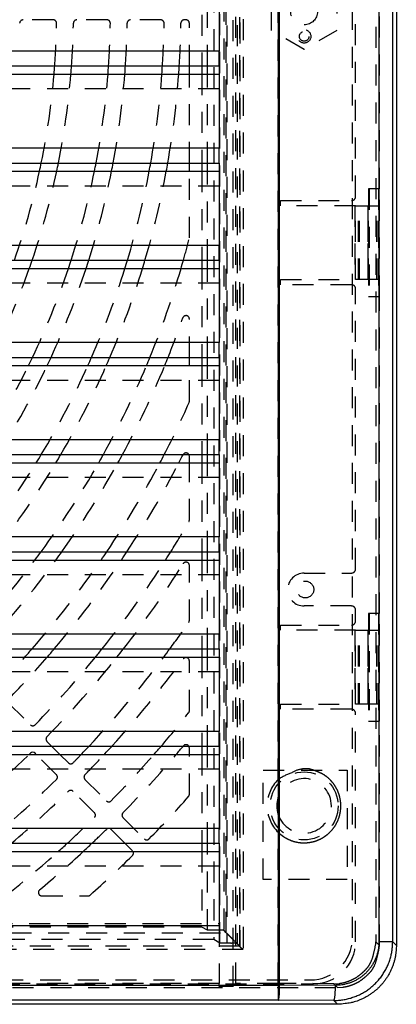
# Model space of a CAD drawing. Extents: x 1.5 to 27.9, y 0.7 to 20.5.
# Tile 4 of 34: x 12.2 to 14.4, y 1.7 to 7.5. Entities that reach past the tile are written whole.
import ezdxf

# ---------------------------------------------------------------- set-up
doc = ezdxf.new("R2010")
doc.units = 0
doc.linetypes.add('HIDDEN', pattern=[0.1875, 0.125, -0.0625])
doc.layers.add('ACSRY', color=30, linetype='CONTINUOUS')

# ---------------------------------------------------------------- blocks, each defined once
blk = doc.blocks.new('*E3')
at = {"layer": 'ACSRY', "color": 30, "linetype": 'HIDDEN'}
blk.add_circle((0, 0), 1, dxfattribs=at)

msp = doc.modelspace()

# ---------------------------------------------------------------- linework, layer by layer
at = {"layer": 'ACSRY', "color": 30, "linetype": 'HIDDEN'}
for p, q in [((13.4683, 13.396), (13.4683, 1.7978)), ((13.4862, 1.8157), (13.4862, 13.3781)), ((13.5285, 13.1767), (13.5285, 2.0171)), ((13.3894, 2.056), (13.3894, 13.1378)), ((13.4326, 13.1378), (13.4326, 2.056)), ((13.4926, 13.1407), (13.4926, 2.053)), ((13.5084, 2.0371), (13.5084, 13.1566)), ((13.5092, 13.1569), (13.5092, 2.0369)), ((14.3201, 13.1311), (14.3201, 2.0626)), ((13.3536, 13.1163), (13.3536, 2.0775)), ((13.4137, 13.0619), (13.4137, 2.1319)), ((13.4286, 2.117), (13.4286, 13.0768)), ((14.1792, 2.0869), (14.1792, 13.1069)), ((13.7379, 3.0293), (13.7379, 12.1645)), ((14.1987, 6.4969), (14.1987, 8.6969)), ((14.341, 6.5419), (14.341, 8.6519)), ((13.2838, 7.8024), (13.2838, 7.2737)), ((13.3161, 7.2737), (13.3161, 7.8024)), ((13.6972, 7.4843), (13.6972, 7.7095)), ((14.0872, 7.7095), (14.0872, 7.4843)), ((12.3981, 7.5469), (12.2181, 7.5469)), ((12.7182, 7.5469), (12.5381, 7.5469)), ((13.0382, 7.5469), (12.8582, 7.5469)), ((13.1887, 7.5469), (13.1782, 7.5469)), ((13.2087, 7.2737), (13.2087, 7.5269)), ((13.8922, 7.3717), (13.6972, 7.4843)), ((14.0872, 7.4843), (13.8922, 7.3717)), ((13.3862, 7.2737), (13.3862, 7.3614)), ((13.2087, 6.6957), (13.2087, 7.2244)), ((13.2838, 7.2244), (13.2838, 6.6957)), ((13.3161, 6.6957), (13.3161, 7.2244)), ((13.3862, 7.1367), (10.6802, 7.1367)), ((13.3862, 6.6957), (13.3862, 6.7834)), ((13.2087, 6.2513), (13.2087, 6.6464)), ((13.2838, 6.6464), (13.2838, 6.1177)), ((13.3161, 6.1177), (13.3161, 6.6464)), ((13.3862, 6.5587), (10.6802, 6.5587)), ((14.2791, 6.5419), (14.2762, 6.5419)), ((14.2762, 6.5419), (14.2762, 5.9019)), ((14.3349, 6.5419), (14.2791, 6.5419)), ((14.2791, 6.5419), (14.2791, 5.9019)), ((14.341, 6.5419), (14.3349, 6.5419)), ((14.3349, 6.5419), (14.3349, 5.9019)), ((14.341, 5.9019), (14.341, 6.5419)), ((13.7517, 6.4419), (13.7517, 6.4719)), ((13.7517, 6.4719), (14.1737, 6.4719)), ((14.1972, 6.4419), (13.7517, 6.4419)), ((14.195, 6.4419), (14.195, 6.0019)), ((14.1972, 6.4419), (14.2168, 6.4419)), ((14.1972, 6.0019), (14.1972, 6.4419)), ((14.2168, 6.4419), (14.2215, 6.4419)), ((14.2168, 6.0019), (14.2168, 6.4419)), ((14.2215, 6.4419), (14.2719, 6.4419)), ((14.2215, 6.0019), (14.2215, 6.4419)), ((14.2719, 6.4419), (14.3357, 6.4419)), ((14.2719, 6.4419), (14.2719, 6.0019)), ((14.2737, 6.0019), (14.2737, 6.4419)), ((14.2756, 6.0019), (14.2756, 6.4419)), ((14.3257, 6.0019), (14.3257, 6.4419)), ((14.3357, 6.0019), (14.3357, 6.4419)), ((13.3862, 6.1177), (13.3862, 6.2054)), ((13.2838, 6.0684), (13.2838, 5.5397)), ((13.3161, 5.5397), (13.3161, 6.0684)), ((13.3862, 5.9807), (10.6802, 5.9807)), ((13.7517, 5.9719), (13.7517, 6.0019)), ((13.7517, 6.0019), (14.1972, 6.0019)), ((14.2168, 6.0019), (14.1972, 6.0019)), ((14.2215, 6.0019), (14.2168, 6.0019)), ((14.2719, 6.0019), (14.2215, 6.0019)), ((14.3357, 6.0019), (14.2719, 6.0019)), ((14.1737, 5.9719), (13.7517, 5.9719)), ((14.1987, 4.2819), (14.1987, 5.9469)), ((14.2762, 5.9019), (14.2791, 5.9019)), ((14.2791, 5.9019), (14.3349, 5.9019)), ((14.3349, 5.9019), (14.341, 5.9019)), ((14.341, 4.0169), (14.341, 5.9019)), ((13.2087, 5.5397), (13.2087, 5.768)), ((13.3862, 5.5397), (13.3862, 5.6274)), ((13.2087, 5.2784), (13.2087, 5.4904)), ((13.2838, 5.4904), (13.2838, 4.9617)), ((13.3161, 4.9617), (13.3161, 5.4904)), ((13.3862, 5.4027), (10.6802, 5.4027)), ((13.3862, 4.9617), (13.3862, 5.0494)), ((13.2087, 4.5728), (13.2087, 4.9124)), ((13.2838, 4.9124), (13.2838, 4.3837)), ((13.3161, 4.3837), (13.3161, 4.9124)), ((13.3862, 4.8247), (10.6802, 4.8247)), ((13.3862, 4.3837), (13.3862, 4.4714)), ((13.2838, 4.3344), (13.2838, 3.8057)), ((13.3161, 3.8057), (13.3161, 4.3344)), ((13.2087, 3.9748), (13.2087, 4.3017)), ((13.3862, 4.2467), (10.6802, 4.2467)), ((13.8922, 4.2569), (14.1737, 4.2569)), ((14.1737, 4.0609), (13.8922, 4.0609)), ((14.1987, 3.9719), (14.1987, 4.0359)), ((14.2762, 4.0169), (14.2762, 3.3769)), ((14.2791, 4.0169), (14.2762, 4.0169)), ((14.3349, 4.0169), (14.2791, 4.0169)), ((14.2791, 4.0169), (14.2791, 3.3769)), ((14.341, 4.0169), (14.3349, 4.0169)), ((14.3349, 4.0169), (14.3349, 3.3769)), ((14.341, 3.3769), (14.341, 4.0169)), ((13.7517, 3.9469), (14.1737, 3.9469)), ((13.7517, 3.9169), (13.7517, 3.9469)), ((13.3862, 3.8057), (13.3862, 3.8934)), ((14.1972, 3.9169), (13.7517, 3.9169)), ((14.195, 3.9169), (14.195, 3.4769)), ((14.1972, 3.9169), (14.2168, 3.9169)), ((14.1972, 3.4769), (14.1972, 3.9169)), ((14.2168, 3.9169), (14.2215, 3.9169)), ((14.2168, 3.4769), (14.2168, 3.9169)), ((14.2215, 3.9169), (14.2719, 3.9169)), ((14.2215, 3.4769), (14.2215, 3.9169)), ((14.2719, 3.9169), (14.3357, 3.9169)), ((14.2719, 3.9169), (14.2719, 3.4769)), ((14.2737, 3.4769), (14.2737, 3.9169)), ((14.2756, 3.4769), (14.2756, 3.9169)), ((14.3257, 3.4769), (14.3257, 3.9169)), ((14.3357, 3.4769), (14.3357, 3.9169)), ((13.2838, 3.7564), (13.2838, 3.2277)), ((13.3161, 3.2277), (13.3161, 3.7564)), ((13.2087, 3.4377), (13.2087, 3.7339)), ((13.3862, 3.6687), (10.6802, 3.6687)), ((12.1345, 3.4818), (12.2617, 3.3545)), ((13.7517, 3.4769), (14.1972, 3.4769)), ((13.7517, 3.4469), (13.7517, 3.4769)), ((14.2168, 3.4769), (14.1972, 3.4769)), ((14.2215, 3.4769), (14.2168, 3.4769)), ((14.2719, 3.4769), (14.2215, 3.4769)), ((14.3357, 3.4769), (14.2719, 3.4769)), ((14.1737, 3.4469), (13.7517, 3.4469)), ((14.1987, 2.0639), (14.1987, 3.4219)), ((14.2762, 3.3769), (14.2791, 3.3769)), ((14.2791, 3.3769), (14.3349, 3.3769)), ((14.3349, 3.3769), (14.341, 3.3769)), ((14.341, 2.0417), (14.341, 3.3769)), ((13.3862, 3.2277), (13.3862, 3.3154)), ((12.3607, 3.2555), (12.3886, 3.2277)), ((12.4173, 3.0575), (12.2965, 3.1784)), ((12.4379, 3.1784), (12.488, 3.1282)), ((13.2087, 2.9404), (13.2087, 3.1784)), ((13.2838, 3.1784), (13.2838, 2.6497)), ((13.3161, 2.6497), (13.3161, 3.1784)), ((13.3862, 3.0907), (10.6802, 3.0907)), ((13.6487, 3.0839), (14.1487, 3.0839)), ((13.6487, 2.4339), (13.6487, 3.0839)), ((14.1487, 3.0839), (14.1487, 2.4339)), ((12.587, 3.0292), (12.7143, 2.9019)), ((12.6436, 2.8312), (12.5163, 2.9585)), ((13.7379, 2.8207), (13.7379, 2.923)), ((12.8133, 2.8029), (12.9406, 2.6757)), ((12.8252, 2.6497), (12.7426, 2.7322)), ((13.3862, 2.6497), (13.3862, 2.7374)), ((13.7379, 1.8157), (13.7379, 2.7145)), ((13.2838, 2.6004), (13.2838, 2.1513)), ((13.3161, 2.1319), (13.3161, 2.6004)), ((13.3862, 2.5127), (10.6802, 2.5127)), ((14.1487, 2.4339), (13.6487, 2.4339)), ((12.3295, 2.3369), (12.6051, 2.3369)), ((10.6802, 2.1717), (13.3862, 2.1717)), ((2.4688, 2.117), (13.4286, 2.117)), ((13.2838, 2.1513), (2.6136, 2.1513)), ((13.3161, 2.1319), (13.2838, 2.1513)), ((13.4137, 2.1319), (13.3161, 2.1319)), ((13.3862, 2.1594), (13.3862, 1.8157)), ((13.4286, 2.117), (13.4137, 2.1319)), ((13.3536, 2.0775), (2.5438, 2.0775)), ((13.3894, 2.056), (13.3536, 2.0775)), ((13.4326, 2.056), (13.3894, 2.056)), ((13.5084, 2.0371), (13.4926, 2.053)), ((14.3201, 2.0626), (14.341, 2.0417)), ((13.5285, 2.0171), (2.3689, 2.0171)), ((13.5092, 2.0369), (2.3892, 2.0369)), ((1.9692, 1.8369), (13.9292, 1.8369)), ((13.3862, 1.8157), (10.6802, 1.8157)), ((13.3862, 1.7978), (13.3862, 1.8157)), ((13.4862, 1.8157), (13.4683, 1.7978)), ((13.7379, 1.8157), (13.4862, 1.8157)), ((14.0693, 1.8141), (13.7379, 1.8157)), ((1.9487, 1.8139), (13.9487, 1.8139)), ((2.2562, 1.792), (14.0914, 1.792)), ((13.4683, 1.7978), (13.3862, 1.7978)), ((14.0914, 1.792), (14.0693, 1.8141))]:
    msp.add_line(p, q, dxfattribs=at)
at = {"layer": 'ACSRY', "color": 30, "linetype": 'CONTINUOUS'}
for p, q in [((13.7397, 1.8062), (13.7397, 13.3876)), ((13.7449, 1.8062), (13.7449, 13.3876)), ((14.3375, 13.1307), (14.3375, 2.0631)), ((14.4195, 2.0631), (14.4195, 13.1307)), ((14.4412, 13.1524), (14.4412, 2.0414)), ((13.3862, 7.8517), (13.3862, 7.3614)), ((13.3862, 7.3614), (2.5112, 7.3614)), ((10.6802, 7.2737), (13.3862, 7.2737)), ((13.2087, 7.2244), (13.2087, 7.2737)), ((13.2838, 7.2737), (13.2838, 7.2244)), ((13.3161, 7.2244), (13.3161, 7.2737)), ((13.3862, 7.2737), (13.3862, 6.7834)), ((10.6802, 7.2244), (13.3862, 7.2244)), ((13.3862, 6.7834), (2.5112, 6.7834)), ((10.6802, 6.6957), (13.3862, 6.6957)), ((13.2087, 6.6464), (13.2087, 6.6957)), ((13.2838, 6.6957), (13.2838, 6.6464)), ((13.3161, 6.6464), (13.3161, 6.6957)), ((13.3862, 6.6957), (13.3862, 6.2054)), ((10.6802, 6.6464), (13.3862, 6.6464)), ((13.3862, 6.2054), (2.5112, 6.2054)), ((10.6802, 6.1177), (13.3862, 6.1177)), ((13.2838, 6.1177), (13.2838, 6.0684)), ((13.3161, 6.0684), (13.3161, 6.1177)), ((13.3862, 6.1177), (13.3862, 5.6274)), ((10.6802, 6.0684), (13.3862, 6.0684)), ((13.3862, 5.6274), (2.5112, 5.6274)), ((10.6802, 5.5397), (13.3862, 5.5397)), ((13.2087, 5.4904), (13.2087, 5.5397)), ((13.2838, 5.5397), (13.2838, 5.4904)), ((13.3161, 5.4904), (13.3161, 5.5397)), ((13.3862, 5.5397), (13.3862, 5.0494)), ((10.6802, 5.4904), (13.3862, 5.4904)), ((13.3862, 5.0494), (2.5112, 5.0494)), ((10.6802, 4.9617), (13.3862, 4.9617)), ((13.2087, 4.9124), (13.2087, 4.9513)), ((13.2838, 4.9617), (13.2838, 4.9124)), ((13.3161, 4.9124), (13.3161, 4.9617)), ((13.3862, 4.9617), (13.3862, 4.4714)), ((10.6802, 4.9124), (13.3862, 4.9124)), ((13.3862, 4.4714), (2.5112, 4.4714)), ((10.6802, 4.3837), (13.3862, 4.3837)), ((10.6802, 4.3344), (13.3862, 4.3344)), ((13.2838, 4.3837), (13.2838, 4.3344)), ((13.3161, 4.3344), (13.3161, 4.3837)), ((13.3862, 4.3837), (13.3862, 3.8934)), ((13.3862, 3.8934), (2.5112, 3.8934)), ((10.6802, 3.8057), (13.3862, 3.8057)), ((10.6802, 3.7564), (13.3862, 3.7564)), ((13.2838, 3.8057), (13.2838, 3.7564)), ((13.3161, 3.7564), (13.3161, 3.8057)), ((13.3862, 3.8057), (13.3862, 3.3154)), ((13.3862, 3.3154), (2.5112, 3.3154)), ((10.6802, 3.2277), (13.3862, 3.2277)), ((12.3886, 3.2277), (12.4379, 3.1784)), ((13.2838, 3.2277), (13.2838, 3.1784)), ((13.3161, 3.1784), (13.3161, 3.2277)), ((13.3862, 3.2277), (13.3862, 2.7374)), ((10.6802, 3.1784), (13.3862, 3.1784)), ((12.2965, 3.1784), (12.29, 3.1848)), ((13.2087, 3.1784), (13.2087, 3.2161)), ((13.3862, 2.7374), (2.5112, 2.7374)), ((10.6802, 2.6497), (13.3862, 2.6497)), ((12.8699, 2.605), (12.8252, 2.6497)), ((13.2838, 2.6497), (13.2838, 2.6004)), ((13.3161, 2.6004), (13.3161, 2.6497)), ((13.3862, 2.6497), (13.3862, 2.1594)), ((10.6802, 2.6004), (13.3862, 2.6004)), ((13.3862, 2.1594), (2.5112, 2.1594)), ((14.4195, 2.0631), (14.3375, 2.0631)), ((14.4412, 2.0414), (14.4195, 2.0631)), ((2.1577, 1.8062), (13.7397, 1.8062)), ((14.0766, 1.8046), (13.7449, 1.8062)), ((13.7384, 1.7163), (2.159, 1.7163)), ((14.0688, 1.7148), (13.7384, 1.7163)), ((14.0917, 1.6919), (14.0688, 1.7148)), ((14.0917, 1.6919), (2.2562, 1.6919))]:
    msp.add_line(p, q, dxfattribs=at)
at = {"layer": 'ACSRY', "color": 30, "linetype": 'HIDDEN'}
for points in [[(13.7379, 2.7145), (13.7697, 2.6891, 0.040642), (13.8041, 2.6702, 0.045988), (13.8415, 2.658, 0.044457), (13.88, 2.6525, 0.043637), (13.9171, 2.6539, 0.042805), (13.9514, 2.6606, 0.037626), (13.9817, 2.6717, 0.038481), (14.0093, 2.6867, 0.036367), (14.0351, 2.706, 0.035462), (14.0591, 2.7302, 0.039699), (14.08, 2.7599, 0.040264), (14.0966, 2.7942, 0.043483), (14.1071, 2.8321, 0.044426), (14.1108, 2.8719, 0.045177), (14.1071, 2.9117, 0.045283), (14.0966, 2.9496, 0.044888), (14.08, 2.9838, 0.043387), (14.0591, 3.0136, 0.038183), (14.0354, 3.0379, 0.040116), (14.0093, 3.0571, 0.044064), (13.9807, 3.0714, 0.033902), (13.9514, 3.0831, 0.008895), (13.921, 3.0927, 0.049989), (13.88, 3.0913, 0.100654), (13.8182, 3.0695, 0.047755), (13.7379, 3.0293, 0.020935)], [(13.5285, 2.0171), (13.5236, 2.0216, -0.002946), (13.5188, 2.0261, -0.003192), (13.514, 2.0307, -0.002982), (13.5094, 2.0353, -0.002265), (13.5047, 2.04, -0.001727), (13.5002, 2.0446, -0.001218), (13.4957, 2.0492, -0.00083), (13.4912, 2.0538, -0.00046), (13.4868, 2.0584, -0.000209), (13.4824, 2.0629, -0.000012), (13.4781, 2.0673, 0.000192), (13.4739, 2.0717, 0.000459), (13.4698, 2.076, 0.000694), (13.4657, 2.0801, 0.00095), (13.4617, 2.0841, 0.000997), (13.4578, 2.088, 0.000812), (13.4541, 2.0918, 0.000648), (13.4504, 2.0954, 0.000442), (13.447, 2.0988, 0.000288), (13.4438, 2.102, 0.000129), (13.4408, 2.105, 0.000058), (13.438, 2.1076, 0.000079), (13.4357, 2.11, 0.000059), (13.4334, 2.1122, -0.000062), (13.4311, 2.1145, -0.000089), (13.4286, 2.117, -0.000053)], [(13.4926, 2.053), (13.4922, 2.0533, 0.13922), (13.4915, 2.0535, 0.043968), (13.4904, 2.0537, 0.018983), (13.489, 2.054, 0.010233), (13.4872, 2.0541, 0.006332), (13.4851, 2.0543, 0.004336), (13.4827, 2.0545, 0.003145), (13.48, 2.0547, 0.002387), (13.477, 2.0548, 0.00179), (13.4739, 2.055, 0.001314), (13.4705, 2.0551, 0.001176), (13.4669, 2.0553, 0.001191), (13.4629, 2.0554, 0.000695), (13.4591, 2.0555, -0.00013), (13.4556, 2.0557, 0.001384), (13.4508, 2.0558, 0.002937), (13.443, 2.0559, 0.00136), (13.4326, 2.056, 0.000647)], [(14.0693, 1.8141), (14.1013, 1.816, 0.03471), (14.1331, 1.822, 0.031593), (14.165, 1.8325, 0.032197), (14.1959, 1.8476, 0.039237), (14.2246, 1.8679, 0.033275), (14.2502, 1.89, 0.017993), (14.2717, 1.9126, 0.040953), (14.2902, 1.9444, 0.067593), (14.3063, 1.9951, 0.037024), (14.3201, 2.0626, 0.02022)], [(14.0914, 1.792), (14.1232, 1.794, 0.03485), (14.1549, 1.8002, 0.031674), (14.1866, 1.8108, 0.032228), (14.2174, 1.8261, 0.039203), (14.246, 1.8465, 0.033181), (14.2715, 1.8687, 0.017923), (14.2929, 1.8914, 0.040755), (14.3113, 1.9233, 0.067171), (14.3273, 1.9741, 0.036787), (14.341, 2.0417, 0.020099)], [(13.7416, 1.7886), (13.741, 1.7833, 0.003432), (13.7405, 1.778, 0.003776), (13.7401, 1.7729, 0.003762), (13.7398, 1.7679, 0.003327), (13.7395, 1.763, 0.003032), (13.7393, 1.7583, 0.002759), (13.7392, 1.7538, 0.002632), (13.7391, 1.7494, 0.002446), (13.739, 1.7452, 0.002051), (13.739, 1.7413, 0.001575), (13.739, 1.7379, 0.001707), (13.739, 1.7342, 0.001181), (13.7391, 1.7293, 0.00059), (13.7392, 1.7233, 0.00054)], [(13.7391, 1.7218), (13.7393, 1.7231, 0.001088), (13.7395, 1.7244, 0.002281), (13.7397, 1.7258, 0.000688), (13.7399, 1.7274, -0.003165), (13.7401, 1.729, -0.006365), (13.7405, 1.7308, -0.009929), (13.7409, 1.7326, -0.008963), (13.7415, 1.7346, -0.004773), (13.742, 1.7366, -0.001821), (13.7426, 1.7387, 0.000768), (13.7432, 1.7409, 0.00286), (13.7438, 1.7432, 0.005107), (13.7444, 1.7456, 0.006843), (13.7449, 1.7481, 0.008692), (13.7453, 1.7506, 0.010356), (13.7456, 1.7533, 0.01234), (13.7458, 1.756, 0.012081), (13.7458, 1.7588, 0.010207), (13.7458, 1.7616, 0.00919), (13.7456, 1.7645, 0.008085), (13.7454, 1.7676, 0.005782), (13.7451, 1.7705, 0.003666), (13.7448, 1.7732, 0.004469), (13.7443, 1.7767, 0.003101), (13.7435, 1.7822, 0.001208), (13.7425, 1.7894, 0.000849)], [(13.7422, 1.7958), (13.7422, 1.7963, 0.000514), (13.7422, 1.7965, 0.0006), (13.7422, 1.7966, 0.0206), (13.7422, 1.7965, 0.004381), (13.7422, 1.7963, -0.000097), (13.7422, 1.7959, 0.000022), (13.7422, 1.7955, -0.000064), (13.7421, 1.7951, -0.000319), (13.7421, 1.7947, -0.000452), (13.7421, 1.7944, -0.000416), (13.7421, 1.794, -0.000403), (13.742, 1.7937, -0.000418), (13.742, 1.7934, -0.000422), (13.742, 1.793, -0.000403), (13.742, 1.7927, -0.000386), (13.7419, 1.7924, -0.00036), (13.7419, 1.7921, -0.000326), (13.7419, 1.7918, -0.00028), (13.7419, 1.7915, -0.000244), (13.7418, 1.7912, -0.000186), (13.7418, 1.7909, -0.000136), (13.7418, 1.7906, -0.000131), (13.7418, 1.7904, -0.000023), (13.7417, 1.79, 0.000167), (13.7417, 1.7894, 0.000085), (13.7416, 1.7886, 0.000033)], [(13.7425, 1.7894), (13.7424, 1.7898, -0.001246), (13.7424, 1.7902, -0.001184), (13.7424, 1.7906, -0.001241), (13.7423, 1.791, -0.001426), (13.7423, 1.7914, -0.001474), (13.7423, 1.7918, -0.001431), (13.7423, 1.7922, -0.001717), (13.7422, 1.7926, -0.002257), (13.7422, 1.7931, -0.001717), (13.7422, 1.7934, -0.00042), (13.7422, 1.7938, -0.002742), (13.7422, 1.7942, -0.005145), (13.7422, 1.7949, -0.002537), (13.7422, 1.7958, -0.001319)]]:
    msp.add_lwpolyline(points, format="xyb", dxfattribs=at)
at = {"layer": 'ACSRY', "color": 30, "linetype": 'CONTINUOUS'}
for points in [[(14.0688, 1.7148), (14.0825, 1.715, 0.009666), (14.0961, 1.7158, 0.009712), (14.1097, 1.7171, 0.009681), (14.1233, 1.7189, 0.009631), (14.1368, 1.7213, 0.009616), (14.1502, 1.7241, 0.009617), (14.1635, 1.7275, 0.009628), (14.1766, 1.7314, 0.009656), (14.1896, 1.7358, 0.009704), (14.2024, 1.7407, 0.009782), (14.215, 1.7462, 0.009822), (14.2273, 1.7521, 0.009834), (14.2395, 1.7585, 0.00981), (14.2513, 1.7653, 0.00975), (14.2629, 1.7727, 0.009721), (14.2743, 1.7804, 0.009718), (14.2852, 1.7887, 0.009726), (14.2959, 1.7973, 0.009746), (14.3062, 1.8064, 0.009792), (14.3162, 1.8158, 0.009874), (14.3258, 1.8257, 0.00991), (14.335, 1.8359, 0.009907), (14.3437, 1.8465, 0.009878), (14.3521, 1.8574, 0.009821), (14.36, 1.8687, 0.009759), (14.3674, 1.8802, 0.009687), (14.3744, 1.8921, 0.009767), (14.381, 1.9042, 0.009973), (14.387, 1.9166, 0.009733), (14.3926, 1.9291, 0.009167), (14.3976, 1.9418, 0.010132), (14.4022, 1.9549, 0.012065), (14.4062, 1.9685, 0.009196), (14.4097, 1.9813, 0.003217), (14.4126, 1.9931, 0.012735), (14.4151, 2.0083, 0.021984), (14.4174, 2.032, 0.010766), (14.4195, 2.0631, 0.005683)], [(14.3375, 2.0631), (14.3372, 2.0529, -0.00979), (14.3366, 2.0427, -0.009834), (14.3356, 2.0325, -0.009814), (14.3342, 2.0224, -0.009791), (14.3324, 2.0123, -0.009795), (14.3302, 2.0023, -0.00981), (14.3276, 1.9924, -0.009852), (14.3246, 1.9827, -0.009934), (14.3213, 1.973, -0.00996), (14.3175, 1.9635, -0.009933), (14.3134, 1.9542, -0.00989), (14.3089, 1.945, -0.009824), (14.304, 1.936, -0.009789), (14.2988, 1.9272, -0.009776), (14.2933, 1.9186, -0.009777), (14.2874, 1.9103, -0.009792), (14.2812, 1.9022, -0.009831), (14.2747, 1.8943, -0.009903), (14.2678, 1.8867, -0.009938), (14.2607, 1.8794, -0.009937), (14.2533, 1.8724, -0.009897), (14.2456, 1.8657, -0.00981), (14.2377, 1.8593, -0.00977), (14.2295, 1.8532, -0.009764), (14.2211, 1.8474, -0.009733), (14.2125, 1.842, -0.009677), (14.2036, 1.8369, -0.009784), (14.1946, 1.8321, -0.010033), (14.1854, 1.8278, -0.009784), (14.176, 1.8238, -0.009147), (14.1666, 1.8201, -0.010011), (14.1569, 1.8169, -0.011804), (14.1468, 1.814, -0.008961), (14.1372, 1.8115, -0.003116), (14.1285, 1.8094, -0.012516), (14.1172, 1.8076, -0.021658), (14.0997, 1.806, -0.010611), (14.0766, 1.8046, -0.0056)], [(14.4412, 2.0414), (14.4406, 2.0217, -0.013783), (14.439, 2.0022, -0.013926), (14.4362, 1.9828, -0.013906), (14.4324, 1.9636, -0.013874), (14.4275, 1.9446, -0.013924), (14.4216, 1.9259, -0.014021), (14.4146, 1.9076, -0.014035), (14.4066, 1.8897, -0.013991), (14.3976, 1.8723, -0.013932), (14.3877, 1.8554, -0.013853), (14.3768, 1.8391, -0.013854), (14.365, 1.8234, -0.013934), (14.3523, 1.8084, -0.013994), (14.3389, 1.7942, -0.01406), (14.3246, 1.7807, -0.014168), (14.3096, 1.7681, -0.01429), (14.2939, 1.7563, -0.013825), (14.2776, 1.7454, -0.012888), (14.2609, 1.7355, -0.014166), (14.2433, 1.7264, -0.016921), (14.2248, 1.7184, -0.012995), (14.2071, 1.7115, -0.004693), (14.1909, 1.7057, -0.01816), (14.1695, 1.7006, -0.031251), (14.136, 1.696, -0.015278), (14.0917, 1.6919, -0.008034)], [(13.7384, 1.7163), (13.7388, 1.7168, 0.090389), (13.7393, 1.7176, 0.044715), (13.7397, 1.7188, 0.024481), (13.7401, 1.7203, 0.01545), (13.7405, 1.7222, 0.010549), (13.7409, 1.7243, 0.007793), (13.7413, 1.7268, 0.005979), (13.7417, 1.7296, 0.004823), (13.7421, 1.7327, 0.003957), (13.7424, 1.7362, 0.003351), (13.7428, 1.7398, 0.002918), (13.7431, 1.7438, 0.002633), (13.7434, 1.7481, 0.002281), (13.7437, 1.7526, 0.001962), (13.7439, 1.7573, 0.001979), (13.7442, 1.7623, 0.002181), (13.7444, 1.7676, 0.00156), (13.7445, 1.7726, 0.000508), (13.7447, 1.7773, 0.00205), (13.7448, 1.7835, 0.003352), (13.7449, 1.7933, 0.001569), (13.7449, 1.8062, 0.000807)], [(13.7384, 1.7163), (13.7384, 1.7168, 0.023243), (13.7385, 1.7176, 0.007896), (13.7386, 1.7188, 0.003785), (13.7386, 1.7204, 0.002202), (13.7387, 1.7223, 0.001413), (13.7387, 1.7245, 0.000988), (13.7388, 1.7271, 0.00072), (13.7388, 1.73, 0.000544), (13.7389, 1.7332, 0.000415), (13.7389, 1.7367, 0.000326), (13.739, 1.7405, 0.000262), (13.739, 1.7446, 0.00021), (13.7391, 1.7489, 0.000167), (13.7391, 1.7533, 0.00013), (13.7392, 1.7579, 0.000106), (13.7392, 1.7628, 0.000081), (13.7393, 1.768, 0.000056), (13.7394, 1.773, 0.000045), (13.7394, 1.7775, 0.000022), (13.7395, 1.7837, -0.000029), (13.7396, 1.7933, -0.000017), (13.7397, 1.8062, -0.000006)], [(13.7449, 1.8062), (13.7448, 1.8062, -0.000164), (13.7447, 1.8062, -0.000175), (13.7446, 1.8062, -0.000164), (13.7444, 1.8062, -0.000128), (13.7443, 1.8062, -0.000102), (13.7442, 1.8062, -0.000079), (13.7441, 1.8062, -0.000056), (13.744, 1.8062, -0.000026), (13.7439, 1.8062, -0.000009), (13.7437, 1.8062, -0.000001), (13.7436, 1.8062, 0.000002), (13.7435, 1.8062, 0), (13.7434, 1.8062, -0.000001), (13.7433, 1.8062, 0), (13.7431, 1.8062, 0), (13.743, 1.8062, 0), (13.7429, 1.8062, 0), (13.7428, 1.8062, 0), (13.7427, 1.8062, 0), (13.7425, 1.8062, 0), (13.7424, 1.8062, 0), (13.7423, 1.8062, 0), (13.7422, 1.8062, 0), (13.7421, 1.8062, 0), (13.742, 1.8062, 0), (13.7418, 1.8062), (13.7417, 1.8062, 0), (13.7416, 1.8062, 0), (13.7415, 1.8062, 0), (13.7414, 1.8062, 0), (13.7412, 1.8062, 0), (13.7411, 1.8062, -0.000002), (13.741, 1.8062, 0), (13.7409, 1.8062, 0.000006), (13.7408, 1.8062, -0.000001), (13.7406, 1.8062, -0.000023), (13.7405, 1.8062, 0.000005), (13.7404, 1.8062, 0.0001), (13.7403, 1.8062, -0.000028), (13.7402, 1.8062, -0.000294), (13.74, 1.8062, -0.000159), (13.7397, 1.8062, -0.000071)], [(14.0766, 1.8046), (14.0765, 1.794, -0.002923), (14.0763, 1.7833, -0.002642), (14.076, 1.7725, -0.002873), (14.0755, 1.7619, -0.003972), (14.0749, 1.7518, -0.003897), (14.0742, 1.7427, -0.002237), (14.0735, 1.7348, -0.006628), (14.0725, 1.7278, -0.019604), (14.0709, 1.7211, -0.024134), (14.0688, 1.7148, -0.023542)], [(13.7392, 1.7233), (13.7392, 1.7233, 0.016741), (13.7392, 1.7233, 0.009957), (13.7392, 1.7232, 0.005897), (13.7391, 1.7232, 0.003489), (13.7391, 1.7231, 0.002278), (13.7391, 1.723, 0.001559), (13.7391, 1.7229, 0.001067), (13.7391, 1.7228, 0.000656), (13.7391, 1.7227, 0.000358), (13.7391, 1.7226, 0.000073), (13.7391, 1.7225, -0.000166), (13.7391, 1.7224, -0.000441), (13.7391, 1.7224, -0.00071), (13.7391, 1.7223, -0.00106), (13.7391, 1.7222, -0.001464), (13.7391, 1.7221, -0.002032), (13.7391, 1.722, -0.002819), (13.7391, 1.7219, -0.004177), (13.7391, 1.7219, -0.00617), (13.7391, 1.7218, -0.008439), (13.7391, 1.7218, -0.01606), (13.7391, 1.7218, -0.606923), (13.7391, 1.7218, -0.037522), (13.7391, 1.7219, 0.001616), (13.7391, 1.7219), (13.7391, 1.7218, 0.011133)]]:
    msp.add_lwpolyline(points, format="xyb", dxfattribs=at)
at = {"layer": 'ACSRY', "color": 30, "linetype": 'HIDDEN'}
for centre, radius in [((13.8922, 7.5969), 0.08), ((13.8922, 7.4489), 0.0285), ((13.8992, 4.1589), 0.05), ((13.8922, 2.8719), 0.2025)]:
    msp.add_circle(centre, radius, dxfattribs=at)
for centre, radius, start, end in [((12.2181, 7.5269), 0.02, 90.00001, 179.06068), ((12.3981, 7.5269), 0.02, 359.09868, 90), ((7.9487, 7.5969), 4.47, 355.85389, 359.09868), ((7.9487, 7.5969), 4.57, 355.94477, 359.12617), ((12.5381, 7.5269), 0.02, 89.99999, 179.12617), ((12.7182, 7.5269), 0.02, 359.15915, 90), ((7.9487, 7.5969), 4.79, 356.13132, 359.15915), ((7.9487, 7.5969), 4.89, 356.21055, 359.18313), ((12.8582, 7.5269), 0.02, 90.00001, 179.18313), ((13.0382, 7.5269), 0.02, 359.21202, 90), ((7.9487, 7.5969), 5.11, 356.37392, 359.21202), ((7.9487, 7.5969), 5.21, 356.44361, 359.23311), ((13.1782, 7.5269), 0.02, 89.99998, 179.23311), ((13.1887, 7.5269), 0.02, 359.99999, 90), ((7.9487, 7.5969), 4.47, 348.36908, 355.21981), ((7.9487, 7.5969), 4.57, 348.62702, 355.32464), ((7.9487, 7.5969), 4.79, 349.15586, 355.53982), ((7.9487, 7.5969), 4.89, 349.38022, 355.63121), ((7.9487, 7.5969), 5.11, 349.8424, 355.81964), ((7.9487, 7.5969), 5.21, 350.03937, 355.90002), ((7.9487, 7.5969), 4.47, 340.6758, 347.7229), ((7.9487, 7.5969), 4.57, 341.11486, 347.9956), ((7.9487, 7.5969), 4.79, 342.0127, 348.55459), ((7.9487, 7.5969), 4.89, 342.39272, 348.79171), ((7.9487, 7.5969), 5.11, 343.17389, 349.2801), ((7.9487, 7.5969), 5.21, 343.50618, 349.48822), ((14.1737, 6.4969), 0.025, 270.00001, 0), ((7.9487, 7.5969), 5.43, 344.19233, 345.59851), ((7.9487, 7.5969), 4.57, 333.24675, 340.46006), ((7.9487, 7.5969), 4.79, 334.56581, 341.39136), ((7.9487, 7.5969), 4.89, 335.12175, 341.78542), ((7.9487, 7.5969), 5.11, 336.26047, 342.59528), ((7.9487, 7.5969), 5.21, 336.74323, 342.93969), ((7.9487, 7.5969), 5.43, 337.73724, 343.65075), ((14.1737, 5.9469), 0.025, 0, 89.99999), ((7.9487, 7.5969), 5.53, 338.16075, 340.75958), ((13.1887, 5.768), 0.02, 0, 160.75958), ((7.9487, 7.5969), 4.79, 326.62323, 333.91077), ((7.9487, 7.5969), 4.89, 327.39176, 334.48311), ((7.9487, 7.5969), 5.11, 328.95634, 335.65495), ((7.9487, 7.5969), 5.21, 329.616, 336.15156), ((7.9487, 7.5969), 5.43, 330.96784, 337.17378), ((7.9487, 7.5969), 5.53, 331.54133, 337.60918), ((13.1887, 5.2784), 0.02, 336.13272, 359.99999), ((7.9487, 7.5969), 5.75, 332.72303, 336.13272), ((13.1887, 4.9513), 0.02, 31.45904, 148.54095), ((7.9487, 7.5969), 5.11, 321.03816, 328.3087), ((7.9487, 7.5969), 5.21, 321.92202, 328.98522), ((7.9487, 7.5969), 5.43, 323.71899, 330.37092), ((7.9487, 7.5969), 5.53, 324.47589, 330.9585), ((7.9487, 7.5969), 5.75, 326.02617, 332.16872), ((7.9487, 7.5969), 5.85, 326.68362, 332.68457), ((13.1887, 4.5728), 0.02, 330.01035, 359.99999), ((7.9487, 7.5969), 6.07, 328.03816, 330.01035), ((7.9487, 7.5969), 5.43, 315.74137, 323.07073), ((7.9487, 7.5969), 5.53, 316.71985, 323.84556), ((7.9487, 7.5969), 5.75, 318.75076, 325.43149), ((7.9487, 7.5969), 5.85, 319.60412, 326.10364), ((7.9487, 7.5969), 6.07, 321.34887, 327.48778), ((7.9487, 7.5969), 6.17, 322.08774, 327.83588), ((13.1887, 4.3017), 0.02, 359.99998, 147.83588), ((14.1737, 4.2819), 0.025, 270.00001, 0), ((13.8922, 4.1589), 0.098, 90, 270), ((14.1737, 4.0359), 0.025, 0.00001, 90), ((7.9487, 7.5969), 6.39, 323.60853, 325.34652), ((13.1887, 3.9748), 0.02, 325.34652, 0.00001), ((14.1737, 3.9719), 0.025, 270.00001, 0), ((7.9487, 7.5969), 5.75, 315.69996, 318.0938), ((7.9487, 7.5969), 5.85, 315.68327, 318.96684), ((7.9487, 7.5969), 6.07, 315.66294, 320.75026), ((7.9487, 7.5969), 6.17, 315.64795, 321.50493), ((7.9487, 7.5969), 6.39, 316.86239, 323.05721), ((13.1887, 3.7339), 0.02, 0.00001, 143.6021), ((7.9487, 7.5969), 6.49, 317.68412, 323.6021), ((7.9487, 7.5969), 6.71, 319.37203, 321.55991), ((13.1887, 3.4377), 0.02, 321.55991, 359.99999), ((14.1737, 3.4219), 0.025, 0, 90), ((12.2759, 3.3687), 0.02, 224.99655, 315.66529), ((12.3749, 3.2697), 0.02, 135.64555, 225.00352), ((13.1887, 3.2161), 0.02, 35.47291, 140.10343), ((7.9487, 7.5969), 6.17, 306.6965, 314.26441), ((7.9487, 7.5969), 6.39, 315.62964, 316.25333), ((7.9487, 7.5969), 6.49, 315.61609, 317.09251), ((7.9487, 7.5969), 6.71, 315.59952, 318.81482), ((7.9487, 7.5969), 6.81, 315.58723, 319.54691), ((12.5022, 3.1424), 0.02, 224.99649, 315.63202), ((12.4032, 3.0434), 0.02, 314.37146, 44.99478), ((12.6012, 3.0434), 0.02, 135.61366, 225.00357), ((7.9487, 7.5969), 6.39, 309.26683, 314.37036), ((13.8922, 2.8719), 0.2204, 134.42045, 225.57917), ((13.8922, 2.8719), 0.1625, 198.34359, 161.65618), ((7.9487, 7.5969), 6.49, 310.33461, 314.3839), ((12.5022, 2.9444), 0.02, 45.00065, 134.38378), ((13.1887, 2.9404), 0.02, 318.37459, 359.99999), ((12.7285, 2.9161), 0.02, 224.99646, 315.60193), ((7.9487, 7.5969), 7.03, 315.57215, 318.37459), ((13.8922, 2.8719), 0.1625, 161.65618, 180), ((13.8922, 2.8719), 0.1625, 180, 198.34359), ((12.6295, 2.8171), 0.02, 314.40158, 45.00036), ((12.8275, 2.8171), 0.02, 135.58476, 225.00362), ((7.9487, 7.5969), 6.71, 312.49936, 314.40048), ((7.9487, 7.5969), 6.81, 313.4097, 314.41277), ((12.7285, 2.7181), 0.02, 45.00119, 134.41166), ((12.9548, 2.6898), 0.02, 224.99859, 315.57242), ((7.9487, 7.5969), 6.71, 308.44009, 311.87225), ((7.9487, 7.5969), 6.81, 309.89657, 312.80248), ((12.8558, 2.5908), 0.02, 314.42895, 28.58249), ((7.9487, 7.5969), 7.03, 311.62541, 314.42785), ((12.3295, 2.3569), 0.02, 129.89657, 270), ((12.6051, 2.3569), 0.02, 270, 311.62541), ((13.9292, 2.0869), 0.25, 270, 0), ((13.9487, 2.0639), 0.25, 270, 0)]:
    msp.add_arc(centre, radius, start, end, dxfattribs=at)
at = {"layer": 'ACSRY', "color": 30, "linetype": 'CONTINUOUS'}
for centre, radius, start, end in [((7.9487, 7.5969), 4.47, 355.21981, 355.85389), ((7.9487, 7.5969), 4.57, 355.32464, 355.94477), ((7.9487, 7.5969), 4.79, 355.53982, 356.13132), ((7.9487, 7.5969), 4.89, 355.63121, 356.21055), ((7.9487, 7.5969), 5.11, 355.81964, 356.37392), ((7.9487, 7.5969), 5.21, 355.90002, 356.44361), ((7.9487, 7.5969), 4.47, 347.7229, 348.36908), ((7.9487, 7.5969), 4.57, 347.9956, 348.62702), ((7.9487, 7.5969), 4.79, 348.55459, 349.15586), ((7.9487, 7.5969), 4.89, 348.79171, 349.38022), ((7.9487, 7.5969), 5.11, 349.2801, 349.8424), ((7.9487, 7.5969), 5.21, 349.48822, 350.03937), ((7.9487, 7.5969), 4.57, 340.46006, 341.11486), ((7.9487, 7.5969), 4.79, 341.39136, 342.0127), ((7.9487, 7.5969), 4.89, 341.78542, 342.39272), ((7.9487, 7.5969), 5.11, 342.59528, 343.17389), ((7.9487, 7.5969), 5.21, 342.93969, 343.50618), ((7.9487, 7.5969), 5.43, 343.65075, 344.19233), ((7.9487, 7.5969), 4.79, 333.91077, 334.56581), ((7.9487, 7.5969), 4.89, 334.48311, 335.12175), ((7.9487, 7.5969), 5.11, 335.65495, 336.26047), ((7.9487, 7.5969), 5.21, 336.15156, 336.74323), ((7.9487, 7.5969), 5.43, 337.17378, 337.73724), ((7.9487, 7.5969), 5.53, 337.60918, 338.16075), ((7.9487, 7.5969), 5.11, 328.3087, 328.95634), ((7.9487, 7.5969), 5.21, 328.98522, 329.616), ((7.9487, 7.5969), 5.43, 330.37092, 330.96784), ((7.9487, 7.5969), 5.53, 330.9585, 331.54133), ((7.9487, 7.5969), 5.75, 332.16872, 332.72303), ((7.9487, 7.5969), 5.85, 332.68457, 333.21129), ((13.1887, 4.9513), 0.02, 359.99999, 31.45905), ((7.9487, 7.5969), 5.43, 323.07073, 323.71899), ((7.9487, 7.5969), 5.53, 323.84556, 324.47589), ((7.9487, 7.5969), 5.75, 325.43149, 326.02617), ((7.9487, 7.5969), 5.85, 326.10364, 326.68362), ((7.9487, 7.5969), 6.07, 327.48778, 328.03816), ((7.9487, 7.5969), 5.75, 318.0938, 318.75076), ((7.9487, 7.5969), 5.85, 318.96684, 319.60412), ((7.9487, 7.5969), 6.07, 320.75026, 321.34887), ((7.9487, 7.5969), 6.17, 321.50493, 322.08774), ((7.9487, 7.5969), 6.39, 323.05721, 323.60853), ((7.9487, 7.5969), 6.39, 316.25333, 316.86239), ((7.9487, 7.5969), 6.49, 317.09251, 317.68412), ((7.9487, 7.5969), 6.71, 318.81482, 319.37203), ((7.9487, 7.5969), 6.81, 319.54691, 320.09003), ((13.1887, 3.2161), 0.02, 359.99999, 35.47291), ((7.9487, 7.5969), 6.17, 314.26441, 314.35205), ((12.2759, 3.1707), 0.02, 45.00146, 134.35193), ((7.9487, 7.5969), 6.71, 311.87225, 312.49936), ((7.9487, 7.5969), 6.81, 312.80248, 313.4097)]:
    msp.add_arc(centre, radius, start, end, dxfattribs=at)

# ---------------------------------------------------------------- block references
at = {"layer": 'ACSRY', "color": 30, "xscale": 0.039937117, "yscale": 0.039936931, "zscale": 0.039937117}
msp.add_blockref('*E3', (13.8922, 7.4489), dxfattribs=at)

doc.saveas('drawing.dxf')
